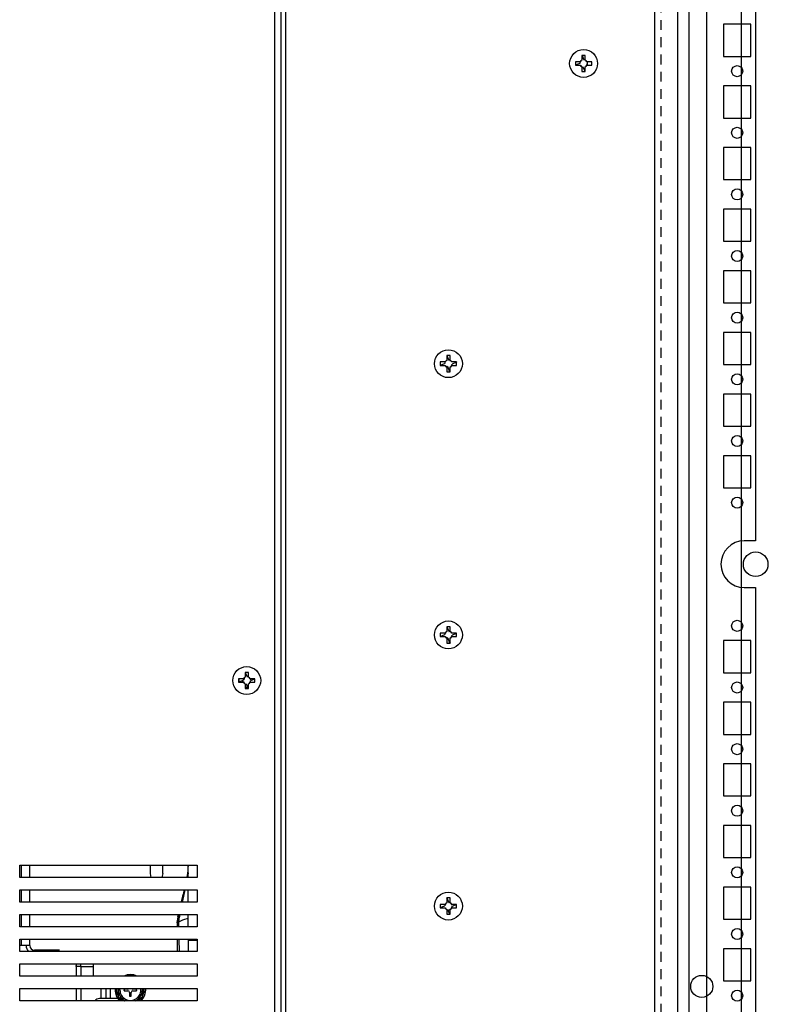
# Model space of a CAD drawing. Header units: inches. Extents: x 614 to 6314, y 704 to 4696.
# Tile 69 of 78: x 5707 to 6017, y 2275 to 2675. Entities that reach past the tile are written whole.
import ezdxf

# ---------------------------------------------------------------- set-up
doc = ezdxf.new("R2010")
doc.units = ezdxf.units.IN
doc.header["$MEASUREMENT"] = 0
doc.linetypes.add('VERDECKT', pattern=[7, 4, -3])
doc.layers.add('PWR_0250HP', color=7, linetype='Continuous')
doc.styles.get("Standard").update_dxf_attribs({"font": 'ARIALN.TTF'})
doc.dimstyles.get("Standard").update_dxf_attribs({"dimtxt": 25, "dimasz": 20, "dimexe": 5, "dimexo": 5, "dimgap": 10, "dimtad": 0, "dimtih": 1, "dimtoh": 1, "dimzin": 0, "dimdsep": 46, "dimtxsty": 'Standard', "dimcen": 10, "dimadec": 0, "dimazin": 0, "dimtfac": 1, "dimtofl": 0, "dimtmove": 0, "dimatfit": 3, "dimfxl": 1, "dimtolj": 1, "dimtzin": 0, "dimarcsym": 0})

# ---------------------------------------------------------------- blocks, each defined once
blk = doc.blocks.new('SUBPANEL_SIDE')
for p, q in [((0, -940), (0, 940)), ((35, 921.65), (35, -925.25))]:
    blk.add_line(p, q)
at = {"linetype": 'VERDECKT'}
blk.add_line((2.5, -934.5), (2.5, 919), dxfattribs=at)
blk.add_circle((19, -83.5), 4.5)
blk = doc.blocks.new('ENCL_SIDE')
for p, q in [((234.95, 2058.75), (234.95, 168.75)), ((254.95, 1989.25), (254.95, 1208.25)), ((234.95, 1417.75), (234.95, 1404.75)), ((252.95, 1417.75), (241.95, 1417.75)), ((241.95, 1417.75), (241.95, 1404.75)), ((252.95, 1404.75), (252.95, 1417.75)), ((241.95, 1404.75), (252.95, 1404.75)), ((234.95, 1401), (234.95, 1396.5)), ((234.95, 1392.75), (234.95, 1379.75)), ((252.95, 1392.75), (241.95, 1392.75)), ((241.95, 1392.75), (241.95, 1379.75)), ((252.95, 1379.75), (252.95, 1392.75)), ((241.95, 1379.75), (252.95, 1379.75)), ((234.95, 1376), (234.95, 1371.5)), ((234.95, 1367.75), (234.95, 1354.75)), ((252.95, 1367.75), (241.95, 1367.75)), ((241.95, 1367.75), (241.95, 1354.75)), ((252.95, 1354.75), (252.95, 1367.75)), ((241.95, 1354.75), (252.95, 1354.75)), ((234.95, 1351), (234.95, 1346.5)), ((234.95, 1342.75), (234.95, 1329.75)), ((252.95, 1342.75), (241.95, 1342.75)), ((241.95, 1342.75), (241.95, 1329.75)), ((252.95, 1329.75), (252.95, 1342.75)), ((234.95, 1326), (234.95, 1321.5)), ((241.95, 1329.75), (252.95, 1329.75)), ((234.95, 1317.75), (234.95, 1304.75)), ((252.95, 1317.75), (241.95, 1317.75)), ((241.95, 1317.75), (241.95, 1304.75)), ((252.95, 1304.75), (252.95, 1317.75)), ((241.95, 1304.75), (252.95, 1304.75)), ((234.95, 1301), (234.95, 1296.5)), ((234.95, 1292.75), (234.95, 1279.75)), ((252.95, 1292.75), (241.95, 1292.75)), ((241.95, 1292.75), (241.95, 1279.75)), ((252.95, 1279.75), (252.95, 1292.75)), ((241.95, 1279.75), (252.95, 1279.75)), ((234.95, 1276), (234.95, 1271.5)), ((234.95, 1267.75), (234.95, 1254.75)), ((252.95, 1267.75), (241.95, 1267.75)), ((241.95, 1267.75), (241.95, 1254.75)), ((252.95, 1254.75), (252.95, 1267.75)), ((241.95, 1254.75), (252.95, 1254.75)), ((234.95, 1251), (234.95, 1246.5)), ((234.95, 1242.75), (234.95, 1229.75)), ((252.95, 1242.75), (241.95, 1242.75)), ((241.95, 1242.75), (241.95, 1229.75)), ((252.95, 1229.75), (252.95, 1242.75)), ((241.95, 1229.75), (252.95, 1229.75)), ((234.95, 1226), (234.95, 1221.5)), ((234.95, 1217.75), (234.95, 1204.75)), ((254.95, 1208.25), (250.35, 1208.25)), ((234.95, 1201), (234.95, 1196.5)), ((234.95, 1192.75), (234.95, 1179.75)), ((250.35, 1189.25), (254.95, 1189.25)), ((254.95, 1189.25), (254.95, 208.25)), ((234.95, 1176), (234.95, 1171.5)), ((234.95, 1167.75), (234.95, 1154.75)), ((252.95, 1167.75), (241.95, 1167.75)), ((241.95, 1167.75), (241.95, 1154.75)), ((252.95, 1154.75), (252.95, 1167.75)), ((241.95, 1154.75), (252.95, 1154.75)), ((234.95, 1151), (234.95, 1146.5)), ((234.95, 1142.75), (234.95, 1129.75)), ((252.95, 1142.75), (241.95, 1142.75)), ((241.95, 1142.75), (241.95, 1129.75)), ((252.95, 1129.75), (252.95, 1142.75)), ((241.95, 1129.75), (252.95, 1129.75)), ((234.95, 1126), (234.95, 1121.5)), ((234.95, 1117.75), (234.95, 1104.75)), ((252.95, 1117.75), (241.95, 1117.75)), ((241.95, 1117.75), (241.95, 1104.75)), ((252.95, 1104.75), (252.95, 1117.75)), ((241.95, 1104.75), (252.95, 1104.75)), ((234.95, 1101), (234.95, 1096.5)), ((234.95, 1092.75), (234.95, 1079.75)), ((252.95, 1092.75), (241.95, 1092.75)), ((241.95, 1092.75), (241.95, 1079.75)), ((252.95, 1079.75), (252.95, 1092.75)), ((241.95, 1079.75), (252.95, 1079.75)), ((234.95, 1076), (234.95, 1071.5)), ((234.95, 1067.75), (234.95, 1054.75)), ((252.95, 1067.75), (241.95, 1067.75)), ((241.95, 1067.75), (241.95, 1054.75)), ((252.95, 1054.75), (252.95, 1067.75)), ((241.95, 1054.75), (252.95, 1054.75)), ((234.95, 1051), (234.95, 1046.5)), ((234.95, 1042.75), (234.95, 1029.75)), ((252.95, 1042.75), (241.95, 1042.75)), ((241.95, 1042.75), (241.95, 1029.75)), ((252.95, 1029.75), (252.95, 1042.75)), ((241.95, 1029.75), (252.95, 1029.75)), ((234.95, 1026), (234.95, 1021.5))]:
    blk.add_line(p, q)
for centre, radius in [((247.45, 1398.75), 2.25), ((247.45, 1373.75), 2.25), ((247.45, 1348.75), 2.25), ((247.45, 1323.75), 2.25), ((247.45, 1298.75), 2.25), ((247.45, 1273.75), 2.25), ((247.45, 1248.75), 2.25), ((247.45, 1223.75), 2.25), ((254.95, 1198.75), 5), ((247.45, 1173.75), 2.25), ((247.45, 1148.75), 2.25), ((247.45, 1123.75), 2.25), ((247.45, 1098.75), 2.25), ((247.45, 1073.75), 2.25), ((247.45, 1048.75), 2.25), ((247.45, 1023.75), 2.25)]:
    blk.add_circle(centre, radius)
blk.add_arc((250.35, 1198.75), 9.5, 90, 270)
blk = doc.blocks.new('FRAME F_SIDE')
at = {"color": 7, "linetype": 'Continuous'}
for p, q in [((241.6, 273.35), (241.6, 1304.25)), ((246.1, 273.25), (246.1, 1302.45)), ((78.1, 181), (78.1, 1289.3)), ((80.7, 193.35), (80.7, 1276.95)), ((82.6, 163.35), (82.6, 1187.24)), ((201.95, 811.13), (200, 811.13)), ((200, 811.13), (200, 809.71)), ((202.59, 813.7), (202.65, 813.72)), ((204.01, 813.72), (202.59, 813.72)), ((202.59, 813.72), (202.59, 811.77)), ((202.7, 813.72), (203.44, 811.94)), ((204.01, 811.77), (204.01, 813.72)), ((206.6, 811.13), (204.65, 811.13)), ((204.88, 809.71), (204.88, 811.13)), ((206.6, 809.71), (206.6, 811.13)), ((200, 809.82), (201.57, 810.47)), ((200.02, 809.71), (200, 809.77)), ((200, 809.71), (201.95, 809.71)), ((201.57, 810.47), (202.04, 810.67)), ((202.59, 809.36), (202.33, 809.25)), ((202.59, 809.07), (202.59, 807.12)), ((202.59, 807.12), (204.01, 807.12)), ((203.9, 807.12), (203.16, 808.9)), ((204.01, 807.14), (203.95, 807.12)), ((204.01, 807.12), (204.01, 809.07)), ((204.65, 809.71), (206.6, 809.71)), ((204.88, 810.3), (204.82, 810.28)), ((149.21, 691.95), (147.79, 691.95)), ((147.79, 691.95), (147.79, 690)), ((147.79, 691.93), (147.85, 691.95)), ((147.9, 691.95), (148.55, 690.38)), ((149.21, 690), (149.21, 691.95)), ((147.15, 689.36), (145.2, 689.36)), ((145.2, 689.36), (145.2, 687.94)), ((145.2, 688.05), (146.98, 688.79)), ((145.22, 687.94), (145.2, 688)), ((145.2, 687.94), (147.15, 687.94)), ((147.79, 687.3), (147.79, 685.35)), ((149.1, 685.35), (148.36, 687.13)), ((148.55, 690.38), (148.75, 689.91)), ((149.21, 685.35), (149.21, 687.3)), ((151.8, 689.36), (149.85, 689.36)), ((149.85, 687.94), (151.8, 687.94)), ((151.8, 689.25), (150.02, 688.51)), ((151.78, 689.36), (151.8, 689.3)), ((151.8, 687.94), (151.8, 689.36)), ((147.79, 685.35), (149.21, 685.35)), ((149.21, 685.37), (149.15, 685.35)), ((147.15, 579.36), (145.2, 579.36)), ((145.2, 579.36), (145.2, 577.94)), ((149.21, 581.95), (147.79, 581.95)), ((147.79, 581.95), (147.79, 580)), ((147.79, 581.93), (147.85, 581.95)), ((147.9, 581.95), (148.55, 580.38)), ((148.55, 580.38), (148.75, 579.91)), ((149.21, 580), (149.21, 581.95)), ((151.8, 579.36), (149.85, 579.36)), ((151.8, 579.25), (150.02, 578.51)), ((151.78, 579.36), (151.8, 579.3)), ((151.8, 577.94), (151.8, 579.36)), ((145.2, 578.05), (146.98, 578.79)), ((145.22, 577.94), (145.2, 578)), ((145.2, 577.94), (147.15, 577.94)), ((147.79, 577.3), (147.79, 575.35)), ((147.79, 575.35), (149.21, 575.35)), ((149.1, 575.35), (148.36, 577.13)), ((149.21, 575.37), (149.15, 575.35)), ((149.21, 575.35), (149.21, 577.3)), ((149.85, 577.94), (151.8, 577.94)), ((65.99, 563.45), (65.99, 561.5)), ((67.41, 563.45), (65.99, 563.45)), ((65.99, 563.43), (66.05, 563.45)), ((66.1, 563.45), (66.84, 561.67)), ((67.41, 561.5), (67.41, 563.45)), ((63.4, 560.86), (63.4, 559.44)), ((65.35, 560.86), (63.4, 560.86)), ((63.4, 559.55), (64.97, 560.2)), ((63.42, 559.44), (63.4, 559.5)), ((63.4, 559.44), (65.35, 559.44)), ((64.97, 560.2), (65.18, 560.29)), ((65.28, 559.44), (64.97, 560.2)), ((70, 560.86), (68.05, 560.86)), ((68.05, 559.44), (70, 559.44)), ((68.12, 560.86), (68.43, 560.1)), ((68.43, 560.1), (68.22, 560.01)), ((70, 560.75), (68.43, 560.1)), ((69.98, 560.86), (70, 560.8)), ((70, 559.44), (70, 560.86)), ((65.99, 558.8), (65.99, 556.85)), ((67.41, 557.25), (65.99, 557.25)), ((65.99, 556.85), (67.41, 556.85)), ((67.13, 557.25), (66.56, 558.63)), ((67.41, 556.85), (67.41, 558.8)), ((-25.4, 480.25), (-25.4, 485.25)), ((-25.4, 485.25), (46.6, 485.25)), ((-24.7, 480.25), (-24.7, 485.25)), ((-21.3, 480.25), (-21.3, 485.25)), ((27.6, 481.85), (27.6, 485.25)), ((32.6, 481.85), (32.6, 485.25)), ((46.6, 485.25), (46.6, 480.25)), ((46.6, 480.25), (-25.4, 480.25)), ((27.97, 480.25), (27.6, 481.85)), ((32.6, 481.85), (32.24, 480.25)), ((42.92, 482.16), (42.61, 480.25)), ((-25.4, 470.25), (-25.4, 475.25)), ((-25.4, 475.25), (46.6, 475.25)), ((-24.7, 470.25), (-24.7, 475.25)), ((-21.3, 470.25), (-21.3, 475.25)), ((42.97, 470.25), (42.95, 475.25)), ((46.6, 475.25), (46.6, 470.25)), ((147.79, 471.95), (147.79, 470)), ((149.21, 471.95), (147.79, 471.95)), ((147.79, 471.93), (147.85, 471.95)), ((147.9, 471.95), (148.55, 470.38)), ((149.21, 470), (149.21, 471.95)), ((46.6, 470.25), (-25.4, 470.25)), ((145.2, 469.36), (145.2, 467.94)), ((147.15, 469.36), (145.2, 469.36)), ((145.2, 468.05), (146.98, 468.79)), ((145.22, 467.94), (145.2, 468)), ((145.2, 467.94), (147.15, 467.94)), ((147.79, 467.3), (147.79, 465.35)), ((148.55, 470.38), (148.75, 469.91)), ((149.21, 465.35), (149.21, 467.3)), ((150.23, 468.6), (149.76, 468.4)), ((151.8, 469.36), (149.85, 469.36)), ((149.85, 467.94), (151.8, 467.94)), ((151.8, 469.25), (150.23, 468.6)), ((151.78, 469.36), (151.8, 469.3)), ((151.8, 467.94), (151.8, 469.36)), ((-25.4, 460.25), (-25.4, 465.25)), ((-25.4, 465.25), (46.6, 465.25)), ((-24.7, 460.25), (-24.7, 465.25)), ((-21.3, 460.25), (-21.3, 465.25)), ((38.79, 464.29), (39, 465.25)), ((42.99, 460.25), (42.98, 465.25)), ((46.6, 465.25), (46.6, 460.25)), ((147.79, 465.35), (149.21, 465.35)), ((148.45, 466.92), (148.36, 467.13)), ((149.21, 467.23), (148.45, 466.92)), ((149.1, 465.35), (148.45, 466.92)), ((149.21, 465.37), (149.15, 465.35)), ((46.6, 460.25), (-25.4, 460.25)), ((38.5, 461.9), (38.59, 462.99)), ((38.52, 462.46), (38.5, 461.9)), ((38.5, 461.9), (38.5, 460.25)), ((38.51, 462.16), (38.55, 462.69)), ((39, 462.14), (39, 461.9)), ((39, 461.9), (39.03, 460.25)), ((-25.4, 450.25), (-25.4, 455.25)), ((-25.4, 455.25), (46.6, 455.25)), ((-24.7, 452.65), (-25.4, 452.65)), ((-24.7, 452.65), (-24.7, 455.25)), ((-21.3, 452.65), (-24.7, 452.65)), ((-21.3, 452.65), (-21.3, 455.25)), ((38.5, 455.25), (38.5, 450.25)), ((39.14, 455.25), (39.24, 450.25)), ((43, 454.65), (43, 455.25)), ((43, 450.25), (43, 454.65)), ((46.6, 454.65), (43, 454.65)), ((46.6, 455.25), (46.6, 450.25)), ((46.6, 450.25), (-25.4, 450.25)), ((-11.8, 450.75), (-19.4, 450.75)), ((-19.4, 450.75), (-19.4, 450.25)), ((-9.3, 450.75), (-11.8, 450.75)), ((-11.8, 450.75), (-11.8, 450.25)), ((-25.4, 440.25), (-25.4, 445.25)), ((-25.4, 445.25), (46.6, 445.25)), ((-2.5, 445.25), (-2.5, 444.5)), ((-2.46, 444.13), (-2.5, 444.5)), ((-2.5, 444.5), (-2.5, 444.13)), ((-2.5, 444.13), (-2.5, 440.25)), ((-0.53, 444.13), (-2.5, 444.13)), ((-0.53, 444.13), (4.5, 444.21)), ((-0.53, 440.25), (-0.53, 444.13)), ((4.5, 440.65), (4.5, 445.25)), ((46.6, 445.25), (46.6, 440.25)), ((46.6, 440.25), (-25.4, 440.25)), ((4.53, 440.25), (4.5, 440.65)), ((-25.4, 430.25), (-25.4, 435.25)), ((-25.4, 435.25), (46.6, 435.25)), ((-2.5, 435.25), (-2.5, 430.25)), ((-0.53, 430.25), (-0.53, 435.25)), ((7.53, 435.25), (7.53, 431.15)), ((9.5, 435.25), (9.5, 431.15)), ((11.47, 431.15), (11.47, 435.25)), ((13.33, 435.25), (13.3, 434.65)), ((13.4, 434.65), (13.43, 435.25)), ((14, 434.65), (14.03, 435.25)), ((15.25, 434.65), (15.29, 435.25)), ((17.01, 434.88), (17.02, 434.99)), ((17.01, 434.82), (17.03, 434.99)), ((18.5, 434.99), (17.01, 434.99)), ((17.01, 434.99), (17.01, 434.31)), ((17.03, 434.31), (17.01, 434.48)), ((17.02, 434.31), (17.01, 434.42)), ((17.01, 434.31), (18.5, 434.31)), ((19.16, 433.65), (19.16, 432.16)), ((19.37, 432.16), (19.16, 432.18)), ((19.31, 432.16), (19.16, 432.17)), ((19.16, 432.16), (19.84, 432.16)), ((19.6, 433.65), (19.6, 432.4)), ((19.6, 433.65), (19.84, 433.65)), ((19.6, 432.4), (19.84, 432.16)), ((19.82, 432.18), (19.71, 432.16)), ((19.83, 432.17), (19.78, 432.17)), ((19.84, 432.16), (19.84, 433.65)), ((21.99, 434.99), (20.5, 434.99)), ((20.5, 434.31), (21.99, 434.31)), ((21.97, 435.03), (21.98, 434.93)), ((21.97, 435.03), (21.99, 434.86)), ((21.99, 434.52), (21.98, 434.35)), ((21.99, 434.46), (21.98, 434.35)), ((21.99, 434.31), (21.99, 434.99)), ((24.39, 434.65), (24.35, 435.25)), ((46.6, 435.25), (46.6, 430.25)), ((46.6, 430.25), (-25.4, 430.25)), ((14.38, 431.15), (7, 431.15)), ((17.09, 431.15), (16.09, 431.15))]:
    blk.add_line(p, q, dxfattribs=at)
at = {"color": 7, "linetype": 'Continuous', "flags": 128}
for points in [[(14.5, 432.36), (14.19, 433.23), (14, 434.65)], [(16.2, 430.25), (15.61, 430.76), (14.98, 431.51)], [(23.41, 431.72), (22.7, 431.36), (21.95, 431.18)], [(23.95, 431.42), (23.39, 430.76), (22.8, 430.25)]]:
    blk.add_lwpolyline(points, dxfattribs=at)
at = {"color": 7, "linetype": 'Continuous'}
for centre in [(203.3, 810.42), (148.5, 688.65), (148.5, 578.65), (66.7, 560.15), (148.5, 468.65)]:
    blk.add_circle(centre, 5.65, dxfattribs=at)
for centre, radius, start, end in [((203.3, 810.42), 1.52, 152.1882, 174.6365), ((203.3, 810.42), 1.52, 117.8118, 152.1882), ((203.3, 810.42), 1.52, 62.1882, 84.6365), ((203.3, 810.42), 1.52, 27.8118, 62.1882), ((203.3, 810.42), 1.52, 207.8118, 242.1882), ((203.3, 810.42), 1.52, 242.1882, 264.6365), ((203.3, 810.42), 1.52, 297.8118, 332.1882), ((203.3, 810.42), 1.52, 332.1882, 354.6365), ((148.5, 688.65), 1.52, 152.1882, 174.6365), ((148.5, 688.65), 1.52, 117.8118, 152.1882), ((148.5, 688.65), 1.52, 207.8118, 242.1882), ((148.5, 688.65), 1.28, 236.1226, 258.774), ((148.5, 688.65), 1.52, 242.1882, 264.6365), ((148.5, 688.65), 1.52, 62.1882, 84.6365), ((148.5, 688.65), 1.52, 27.8118, 62.1882), ((148.5, 688.65), 1.52, 297.8118, 332.1882), ((148.5, 688.65), 1.52, 332.1882, 354.6365), ((148.5, 578.65), 1.52, 152.1882, 174.6365), ((148.5, 578.65), 1.52, 117.8118, 152.1882), ((148.5, 578.65), 1.52, 61.572, 84.6365), ((148.5, 578.65), 1.52, 27.8118, 62.1882), ((148.5, 578.65), 1.52, 207.8118, 242.1882), ((148.5, 578.65), 1.28, 236.1226, 258.774), ((148.5, 578.65), 1.52, 242.1882, 264.6365), ((148.5, 578.65), 1.52, 297.8118, 332.1882), ((148.5, 578.65), 1.52, 332.1882, 354.6365), ((66.7, 560.15), 1.52, 152.1882, 174.6365), ((66.7, 560.15), 1.52, 117.8118, 152.1882), ((66.7, 560.15), 1.52, 207.8118, 242.1882), ((66.7, 560.15), 1.28, 146.1226, 168.774), ((66.7, 560.15), 1.52, 62.1882, 84.6365), ((66.7, 560.15), 1.52, 27.8118, 62.1882), ((66.7, 560.15), 1.52, 297.8118, 332.1882), ((66.7, 560.15), 1.52, 332.1882, 354.6365), ((66.7, 560.15), 1.52, 242.1882, 264.6365), ((148.5, 468.65), 1.52, 152.1882, 174.6365), ((148.5, 468.65), 1.52, 117.8118, 152.1882), ((148.5, 468.65), 1.52, 207.8118, 242.1882), ((148.5, 468.65), 1.52, 242.1882, 264.6365), ((148.5, 468.65), 1.52, 62.1882, 84.6365), ((148.5, 468.65), 1.52, 27.8118, 62.1882), ((148.5, 468.65), 1.52, 297.8118, 332.1882), ((148.5, 468.65), 1.52, 332.1882, 354.6365), ((-19.4, 452.65), 3.4, 180, 224.9009), ((-19.4, 452.65), 1.9, 180, 270), ((19.5, 434.65), 6.2, 64.5854, 115.4146), ((19.5, 434.65), 6.1, 66.6402, 113.3598), ((19.5, 434.65), 6.2, 180, 225.2087), ((19.5, 434.65), 6.1, 180, 226.1629), ((19.5, 434.65), 4.89, 172.9476, 244.2063), ((19.5, 434.65), 4.25, 180, 8.1159), ((18.5, 435.65), 0.661, 270, 322.7456), ((18.5, 433.65), 0.661, 0, 90), ((20.5, 433.65), 0.661, 90, 180), ((20.5, 435.65), 0.661, 217.2544, 270), ((19.5, 434.65), 4.89, 295.7937, 0), ((19.5, 434.65), 6.1, 313.8371, 5.6448), ((19.5, 434.65), 6.2, 314.7913, 5.5534), ((19.5, 434.65), 5.5, 333.6947, 6.2629), ((7, 428.65), 2.5, 90, 140.2082)]:
    blk.add_arc(centre, radius, start, end, dxfattribs=at)
at = {"color": 7, "linetype": 'Continuous', "extrusion": (0, 0, -1)}
blk.add_ellipse((-0.5, 444.13), major_axis=(-0.03, 5), ratio=0.006979, start_param=4.71262, end_param=4.939253, dxfattribs=at)
at = {"color": 7, "linetype": 'Continuous'}
for points, knots in [([(147.53, 687.48), (147.54, 687.48), (147.62, 687.52), (147.7, 687.55), (147.78, 687.58), (147.79, 687.59)], [0, 0, 0, 0, 0.129642, 0.934697, 1, 1, 1, 1]), ([(148.25, 687.39), (148.25, 687.39), (148.29, 687.31), (148.32, 687.22), (148.35, 687.15), (148.36, 687.13)], [0, 0, 0, 0, 0.065303, 0.870358, 1, 1, 1, 1]), ([(149.21, 690), (149.21, 689.98), (149.21, 689.9), (149.21, 689.81), (149.21, 689.72), (149.21, 689.72)], [0, 0, 0, 0, 0.12965, 0.934697, 1, 1, 1, 1]), ([(149.21, 687.58), (149.21, 687.58), (149.21, 687.49), (149.21, 687.4), (149.21, 687.32), (149.21, 687.3)], [0, 0, 0, 0, 0.0653025, 0.8703492, 1, 1, 1, 1]), ([(149.85, 687.94), (149.83, 687.94), (149.75, 687.94), (149.66, 687.94), (149.57, 687.94), (149.57, 687.94)], [0, 0, 0, 0, 0.12965, 0.934697, 1, 1, 1, 1]), ([(149.21, 580), (149.21, 579.98), (149.21, 579.9), (149.21, 579.81), (149.21, 579.72), (149.21, 579.72)], [0, 0, 0, 0, 0.12965, 0.934697, 1, 1, 1, 1]), ([(147.53, 577.48), (147.54, 577.48), (147.62, 577.52), (147.7, 577.55), (147.78, 577.58), (147.79, 577.59)], [0, 0, 0, 0, 0.129642, 0.934697, 1, 1, 1, 1]), ([(148.25, 577.39), (148.25, 577.39), (148.29, 577.31), (148.32, 577.22), (148.35, 577.15), (148.36, 577.13)], [0, 0, 0, 0, 0.065303, 0.870358, 1, 1, 1, 1]), ([(149.21, 577.58), (149.21, 577.58), (149.21, 577.49), (149.21, 577.4), (149.21, 577.32), (149.21, 577.3)], [0, 0, 0, 0, 0.065303, 0.87035, 1, 1, 1, 1]), ([(149.85, 577.94), (149.83, 577.94), (149.75, 577.94), (149.66, 577.94), (149.57, 577.94), (149.57, 577.94)], [0, 0, 0, 0, 0.12965, 0.934697, 1, 1, 1, 1]), ([(63.49, 560.86), (63.5, 560.6), (63.51, 560.18), (63.51, 559.76), (63.52, 559.6)], [0, 0, 0, 0, 0.6315462, 1, 1, 1, 1]), ([(65.44, 560.4), (65.44, 560.4), (65.36, 560.36), (65.27, 560.33), (65.2, 560.3), (65.18, 560.29)], [0, 0, 0, 0, 0.06532, 0.870343, 1, 1, 1, 1]), ([(65.35, 560.86), (65.37, 560.86), (65.45, 560.86), (65.54, 560.86), (65.63, 560.86), (65.63, 560.86)], [0, 0, 0, 0, 0.129651, 0.934696, 1, 1, 1, 1]), ([(65.63, 559.44), (65.63, 559.44), (65.54, 559.44), (65.45, 559.44), (65.37, 559.44), (65.35, 559.44)], [0, 0, 0, 0, 0.065304, 0.870349, 1, 1, 1, 1]), ([(65.53, 561.12), (65.53, 561.11), (65.57, 561.03), (65.6, 560.95), (65.63, 560.87), (65.64, 560.86)], [0, 0, 0, 0, 0.129657, 0.934681, 1, 1, 1, 1]), ([(42.51, 480.25), (42.55, 480.46), (42.72, 481.29), (42.92, 482.75), (42.97, 484.03), (43, 484.65)], [0, 0, 0, 0, 0.152062, 0.592774, 1, 1, 1, 1]), ([(42.93, 480.25), (42.93, 480.47), (42.92, 482.14), (42.91, 483.8), (42.9, 485.25)], [0, 0, 0, 0, 0.131272, 1, 1, 1, 1]), ([(40.19, 470.25), (40.29, 470.65), (40.6, 471.88), (41.03, 473.53), (41.33, 474.81), (41.44, 475.25)], [0, 0, 0, 0, 0.2435165, 0.7398502, 1, 1, 1, 1]), ([(41.51, 475.25), (41.33, 474.54), (41.1, 473.65), (40.82, 472.56), (40.67, 471.98), (40.5, 471.35), (40.35, 470.77), (40.25, 470.39), (40.21, 470.25)], [0, 0, 0, 0, 0.425922, 0.533728, 0.6512, 0.777909, 0.913255, 1, 1, 1, 1]), ([(41.56, 475.25), (41.37, 474.38), (40.99, 472.7), (40.67, 471.04), (40.51, 470.25)], [0, 0, 0, 0, 0.5206121, 1, 1, 1, 1]), ([(149.21, 470), (149.21, 469.98), (149.21, 469.9), (149.21, 469.81), (149.21, 469.72), (149.21, 469.72)], [0, 0, 0, 0, 0.12965, 0.934698, 1, 1, 1, 1]), ([(149.21, 467.58), (149.21, 467.58), (149.21, 467.49), (149.21, 467.4), (149.21, 467.32), (149.21, 467.3)], [0, 0, 0, 0, 0.065302, 0.87035, 1, 1, 1, 1]), ([(149.57, 469.36), (149.57, 469.36), (149.66, 469.36), (149.75, 469.36), (149.83, 469.36), (149.85, 469.36)], [0, 0, 0, 0, 0.065303, 0.87035, 1, 1, 1, 1]), ([(149.85, 467.94), (149.83, 467.94), (149.75, 467.94), (149.66, 467.94), (149.57, 467.94), (149.57, 467.94)], [0, 0, 0, 0, 0.12965, 0.934697, 1, 1, 1, 1]), ([(38.98, 465.25), (38.93, 464.98), (38.82, 464.48), (38.71, 463.9), (38.66, 463.53), (38.59, 463.11), (38.56, 462.76), (38.52, 462.46)], [0, 0, 0, 0, 0.299433, 0.553566, 0.634891, 0.689596, 1, 1, 1, 1]), ([(39.54, 465.25), (39.46, 464.83), (39.32, 464.09), (39.13, 463.04), (39.04, 462.42), (39, 462.14)], [0, 0, 0, 0, 0.421189, 0.745038, 1, 1, 1, 1]), ([(42.99, 463.7), (42.77, 463.64), (41.39, 463.25), (40.1, 462.65), (39, 462.14)], [0, 0, 0, 0, 0.158287, 1, 1, 1, 1]), ([(14.58, 435.25), (14.58, 434.33), (14.58, 433.16), (14.58, 432.05), (14.58, 431.81)], [0, 0, 0, 0, 0.7856708, 1, 1, 1, 1]), ([(14.58, 431.81), (15.46, 431.3), (16.36, 430.78), (17.25, 430.26), (17.27, 430.25)], [0, 0, 0, 0, 0.978256, 1, 1, 1, 1]), ([(21.73, 430.25), (21.87, 430.33), (22.77, 430.85), (23.66, 431.37), (24.42, 431.81)], [0, 0, 0, 0, 0.1511397, 1, 1, 1, 1]), ([(24.42, 431.81), (24.42, 432.05), (24.42, 433.11), (24.42, 434.22), (24.42, 435.08)], [0, 0, 0, 0, 0.225221, 1, 1, 1, 1])]:
    blk.add_open_spline(points, degree=3, knots=knots, dxfattribs=at)
blk = doc.blocks.new('*D57')
at = {"color": 0, "linetype": 'Continuous', "lineweight": -2, "transparency": 16777216}
for p, q in [((5995.77, 3641.41), (6204.94, 3641.41)), ((6199.94, 3621.41), (6199.94, 2739.45)), ((6199.94, 1272.21), (6199.94, 2687.41)), ((6038.11, 1252.21), (6204.94, 1252.21))]:
    blk.add_line(p, q, dxfattribs=at)
at = {"color": 0, "linetype": 'Continuous', "transparency": 16777216}
for points in [[(6196.61, 3621.41), (6203.28, 3621.41), (6199.94, 3641.41)], [(6196.61, 1272.21), (6203.28, 1272.21), (6199.94, 1252.21)]]:
    blk.add_solid(points, dxfattribs=at)
at = {"layer": 'DEFPOINTS', "color": 0, "linetype": 'Continuous', "transparency": 16777216}
for p in [(5990.77, 3641.41), (6199.94, 3641.41), (6033.11, 1252.21)]:
    blk.add_point(p, dxfattribs=at)
at = {"color": 0, "linetype": 'Continuous', "transparency": 16777216, "insert": (6199.94, 2713.43), "char_height": 25, "attachment_point": 5}
blk.add_mtext('\\A1;2389.20 [94.1"]', dxfattribs=at)

msp = doc.modelspace()

# ---------------------------------------------------------------- block references
for name, p in [('ENCL_SIDE', (5750.107, 1254.962)), ('SUBPANEL_SIDE', (5964.207, 2365.962))]:
    msp.add_blockref(name, p)
at = {"layer": 'PWR_0250HP'}
msp.add_blockref('FRAME F_SIDE', (5731.956, 1846.4), dxfattribs=at)

# ---------------------------------------------------------------- dimensions: what is measured, and where the dimension line sits
at = {"linetype": 'Continuous'}
dim = msp.add_linear_dim(base=(6199.942, 3641.414), p1=(6033.107, 1252.212), p2=(5990.769, 3641.414), angle=90, dimstyle='Standard', dxfattribs=at)
dim.commit()
dim.dimension.update_dxf_attribs({"geometry": '*D57', "text_midpoint": (6199.942, 2713.431), "dimtype": 160})

doc.saveas('drawing.dxf')
